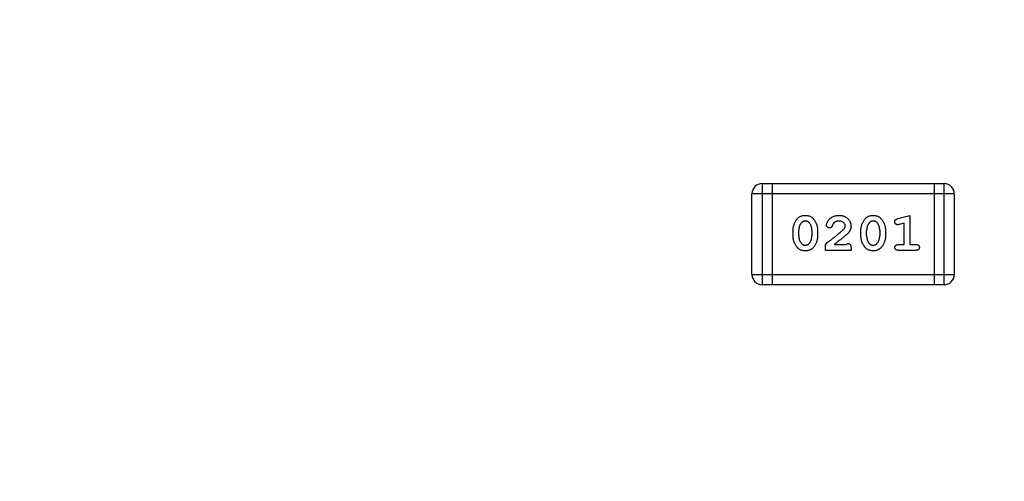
# Model space of a CAD drawing. Header units: millimetres. Extents: x 525 to 788, y 277 to 384.
# Tile 102 of 130: x 748.49 to 751.46, y 315.51 to 316.9. Entities that reach past the tile are written whole.
import ezdxf

# ---------------------------------------------------------------- set-up
doc = ezdxf.new("R2010")
doc.units = ezdxf.units.MM
doc.header["$LTSCALE"] = 5
doc.layers.get('0').update_dxf_attribs({"linetype": 'CONTINUOUS'})

msp = doc.modelspace()

# ---------------------------------------------------------------- linework, layer by layer
at = {"linetype": 'Continuous'}
for p, q in [((750.7295, 316.4068), (751.2782, 316.4068)), ((750.7295, 316.4068), (750.7295, 316.102)), ((750.76, 316.4068), (750.76, 316.102)), ((751.2477, 316.4068), (751.2477, 316.102)), ((751.2782, 316.102), (751.2782, 316.4068)), ((751.3086, 316.3763), (750.699, 316.3763)), ((750.699, 316.1324), (750.699, 316.3763)), ((751.3086, 316.3763), (751.3086, 316.1324)), ((751.1387, 316.3011), (751.1753, 316.311)), ((751.1753, 316.311), (751.1753, 316.2229)), ((751.158, 316.2879), (751.143, 316.2837)), ((751.158, 316.2229), (751.158, 316.2879)), ((750.8229, 316.2486), (750.8229, 316.2664)), ((750.8402, 316.2489), (750.8402, 316.2661)), ((750.8796, 316.2661), (750.8796, 316.2489)), ((750.8969, 316.2664), (750.8969, 316.2486)), ((751.0274, 316.2486), (751.0274, 316.2664)), ((751.0447, 316.2489), (751.0447, 316.2661)), ((751.0841, 316.2661), (751.0841, 316.2489)), ((751.1014, 316.2664), (751.1014, 316.2486)), ((750.9205, 316.2056), (750.9205, 316.2245)), ((750.9472, 316.2229), (750.9834, 316.2229)), ((750.9975, 316.2135), (750.9975, 316.2056)), ((751.1407, 316.2229), (751.158, 316.2229)), ((751.1753, 316.2229), (751.1926, 316.2229)), ((750.9975, 316.2056), (750.9205, 316.2056)), ((751.1926, 316.2056), (751.1407, 316.2056)), ((750.699, 316.1324), (751.3086, 316.1324)), ((751.2782, 316.102), (750.7295, 316.102))]:
    msp.add_line(p, q, dxfattribs=at)
for centre, radius, start, end in [((732.3971, 324.423), 35.9, 323.58286, 216.35846), ((750.7295, 316.3763), 0.0305, 90, 180), ((751.2782, 316.3763), 0.0305, 0, 90), ((750.7295, 316.1324), 0.0305, 180, 270), ((751.2782, 316.1324), 0.0305, 270, 0)]:
    msp.add_arc(centre, radius, start, end, dxfattribs=at)
for points, knots in [([(750.8229, 316.2664), (750.8229, 316.2677), (750.823, 316.2703), (750.8235, 316.2742), (750.8242, 316.278), (750.8253, 316.2818), (750.8266, 316.2856), (750.8283, 316.2893), (750.8302, 316.2929), (750.8324, 316.2965), (750.8348, 316.2999), (750.8376, 316.3029), (750.8407, 316.3054), (750.844, 316.3075), (750.8476, 316.309), (750.8514, 316.3102), (750.8555, 316.3109), (750.8583, 316.311), (750.8597, 316.311)], [0, 0, 0, 0, 0.060765, 0.121115, 0.181408, 0.242837, 0.30444, 0.367528, 0.431756, 0.498106, 0.563641, 0.626589, 0.687369, 0.747241, 0.80742, 0.869166, 0.93308, 1, 1, 1, 1]), ([(750.8597, 316.311), (750.8614, 316.3109), (750.8645, 316.3108), (750.8691, 316.3101), (750.8732, 316.3087), (750.8764, 316.3071), (750.8788, 316.3056), (750.8805, 316.3041), (750.8822, 316.3025), (750.8839, 316.3006), (750.8856, 316.2985), (750.8872, 316.2962), (750.8889, 316.2937), (750.8905, 316.2909), (750.892, 316.2881), (750.8933, 316.2851), (750.8944, 316.2821), (750.8953, 316.279), (750.896, 316.2759), (750.8965, 316.2728), (750.8968, 316.2696), (750.8968, 316.2675), (750.8969, 316.2664)], [0, 0, 0, 0, 0.075814, 0.146482, 0.213608, 0.277912, 0.310829, 0.345167, 0.382026, 0.420793, 0.462199, 0.50664, 0.553174, 0.602953, 0.653483, 0.703732, 0.753196, 0.80242, 0.851518, 0.900484, 0.950145, 1, 1, 1, 1]), ([(750.9236, 316.2817), (750.9237, 316.2826), (750.9238, 316.2845), (750.9248, 316.2875), (750.9262, 316.2909), (750.9282, 316.2944), (750.9307, 316.298), (750.9338, 316.3012), (750.9375, 316.3041), (750.9416, 316.3065), (750.9461, 316.3085), (750.9509, 316.31), (750.9558, 316.3108), (750.9592, 316.3109), (750.9609, 316.311)], [0, 0, 0, 0, 0.05198, 0.112599, 0.181812, 0.262014, 0.347645, 0.433803, 0.522565, 0.615648, 0.710944, 0.806017, 0.901714, 1, 1, 1, 1]), ([(750.9609, 316.311), (750.9622, 316.311), (750.9648, 316.3109), (750.9685, 316.3105), (750.9721, 316.3097), (750.9755, 316.3087), (750.9787, 316.3073), (750.9818, 316.3057), (750.9846, 316.3037), (750.9873, 316.3015), (750.9897, 316.299), (750.9918, 316.2964), (750.9936, 316.2937), (750.995, 316.2909), (750.9961, 316.2879), (750.997, 316.2848), (750.9974, 316.2815), (750.9975, 316.2793), (750.9975, 316.2782)], [0, 0, 0, 0, 0.071698, 0.140683, 0.207081, 0.271675, 0.334884, 0.397604, 0.460704, 0.523944, 0.586642, 0.647136, 0.706007, 0.763885, 0.821852, 0.879744, 0.939019, 1, 1, 1, 1]), ([(751.0274, 316.2664), (751.0275, 316.2677), (751.0275, 316.2703), (751.028, 316.2742), (751.0287, 316.278), (751.0298, 316.2818), (751.0311, 316.2856), (751.0328, 316.2893), (751.0347, 316.2929), (751.0369, 316.2965), (751.0393, 316.2999), (751.0421, 316.3029), (751.0452, 316.3054), (751.0485, 316.3075), (751.0521, 316.309), (751.0559, 316.3102), (751.06, 316.3109), (751.0628, 316.311), (751.0642, 316.311)], [0, 0, 0, 0, 0.060765, 0.121115, 0.181408, 0.242837, 0.30444, 0.367528, 0.431756, 0.498106, 0.563641, 0.626589, 0.687369, 0.747241, 0.80742, 0.869166, 0.93308, 1, 1, 1, 1]), ([(751.0642, 316.311), (751.0659, 316.3109), (751.069, 316.3108), (751.0736, 316.3101), (751.0777, 316.3087), (751.0809, 316.3071), (751.0833, 316.3056), (751.085, 316.3041), (751.0867, 316.3025), (751.0884, 316.3006), (751.0901, 316.2985), (751.0918, 316.2962), (751.0934, 316.2937), (751.095, 316.2909), (751.0965, 316.2881), (751.0978, 316.2851), (751.0989, 316.2821), (751.0998, 316.279), (751.1005, 316.2759), (751.101, 316.2728), (751.1013, 316.2696), (751.1014, 316.2675), (751.1014, 316.2664)], [0, 0, 0, 0, 0.075814, 0.146482, 0.213608, 0.277912, 0.310829, 0.345167, 0.382026, 0.420793, 0.462199, 0.50664, 0.553174, 0.602953, 0.653483, 0.703732, 0.753196, 0.80242, 0.851518, 0.900484, 0.950145, 1, 1, 1, 1]), ([(751.1297, 316.2919), (751.1297, 316.2925), (751.1297, 316.2936), (751.1301, 316.2951), (751.1306, 316.2964), (751.1314, 316.2976), (751.1326, 316.2986), (751.1342, 316.2995), (751.1363, 316.3004), (751.1379, 316.3009), (751.1387, 316.3011)], [0, 0, 0, 0, 0.117975, 0.226369, 0.325756, 0.420396, 0.524672, 0.655073, 0.812679, 1, 1, 1, 1]), ([(750.8475, 316.2879), (750.8469, 316.2871), (750.8457, 316.2857), (750.8443, 316.2832), (750.843, 316.2807), (750.842, 316.278), (750.8412, 316.2752), (750.8406, 316.2723), (750.8403, 316.2692), (750.8403, 316.2672), (750.8402, 316.2661)], [0, 0, 0, 0, 0.120655, 0.241215, 0.360863, 0.482064, 0.606581, 0.733743, 0.864554, 1, 1, 1, 1]), ([(750.8598, 316.2937), (750.8592, 316.2937), (750.858, 316.2936), (750.8562, 316.2934), (750.8545, 316.2929), (750.853, 316.2923), (750.8514, 316.2915), (750.85, 316.2904), (750.8487, 316.2893), (750.8479, 316.2883), (750.8475, 316.2879)], [0, 0, 0, 0, 0.130594, 0.257239, 0.379548, 0.501275, 0.621867, 0.743954, 0.86958, 1, 1, 1, 1]), ([(750.872, 316.2884), (750.8716, 316.2888), (750.8709, 316.2897), (750.8696, 316.2907), (750.8683, 316.2917), (750.8668, 316.2924), (750.8652, 316.293), (750.8635, 316.2934), (750.8617, 316.2937), (750.8605, 316.2937), (750.8598, 316.2937)], [0, 0, 0, 0, 0.121774, 0.242501, 0.36131, 0.479943, 0.602453, 0.729823, 0.861885, 1, 1, 1, 1]), ([(750.8796, 316.2661), (750.8795, 316.2672), (750.8795, 316.2692), (750.8791, 316.2723), (750.8786, 316.2752), (750.8777, 316.2781), (750.8767, 316.2808), (750.8753, 316.2835), (750.8738, 316.286), (750.8726, 316.2876), (750.872, 316.2884)], [0, 0, 0, 0, 0.131151, 0.257896, 0.383189, 0.505968, 0.628799, 0.751052, 0.874669, 1, 1, 1, 1]), ([(750.9205, 316.2245), (750.9223, 316.2259), (750.9259, 316.2287), (750.9312, 316.2328), (750.9362, 316.2366), (750.9409, 316.2403), (750.9453, 316.2438), (750.9494, 316.2471), (750.9533, 316.2502), (750.9569, 316.2531), (750.9602, 316.2558), (750.9632, 316.2583), (750.9659, 316.2607), (750.9684, 316.2628), (750.9706, 316.2647), (750.9725, 316.2665), (750.9741, 316.268), (750.975, 316.269), (750.9755, 316.2695)], [0, 0, 0, 0, 0.098607, 0.192241, 0.281174, 0.365408, 0.444671, 0.518965, 0.588561, 0.653679, 0.713615, 0.768858, 0.819369, 0.865194, 0.905848, 0.942058, 0.973353, 1, 1, 1, 1]), ([(750.9324, 316.2732), (750.9318, 316.2733), (750.9307, 316.2733), (750.9291, 316.2738), (750.9275, 316.2746), (750.9262, 316.2757), (750.9251, 316.277), (750.9242, 316.2785), (750.9237, 316.28), (750.9236, 316.2811), (750.9236, 316.2817)], [0, 0, 0, 0, 0.129747, 0.253584, 0.379018, 0.509834, 0.639005, 0.760517, 0.879144, 1, 1, 1, 1]), ([(750.9409, 316.2798), (750.9407, 316.2792), (750.9403, 316.2782), (750.9395, 316.2768), (750.9387, 316.2756), (750.9376, 316.2747), (750.9365, 316.274), (750.9352, 316.2736), (750.9339, 316.2733), (750.9329, 316.2733), (750.9324, 316.2732)], [0, 0, 0, 0, 0.152978, 0.288531, 0.413908, 0.529457, 0.640594, 0.753869, 0.872653, 1, 1, 1, 1]), ([(750.9459, 316.2883), (750.9454, 316.2878), (750.9443, 316.2867), (750.943, 316.2847), (750.9418, 316.2824), (750.9412, 316.2807), (750.9409, 316.2798)], [0, 0, 0, 0, 0.218633, 0.455815, 0.714482, 1, 1, 1, 1]), ([(750.9607, 316.2937), (750.96, 316.2937), (750.9586, 316.2937), (750.9565, 316.2934), (750.9545, 316.293), (750.9526, 316.2924), (750.9507, 316.2916), (750.949, 316.2907), (750.9474, 316.2896), (750.9464, 316.2887), (750.9459, 316.2883)], [0, 0, 0, 0, 0.135186, 0.265299, 0.392428, 0.514867, 0.636664, 0.756861, 0.878127, 1, 1, 1, 1]), ([(750.9802, 316.2792), (750.9802, 316.2801), (750.98, 316.282), (750.979, 316.2847), (750.9772, 316.2871), (750.9749, 316.2894), (750.972, 316.2913), (750.9687, 316.2927), (750.9648, 316.2936), (750.9622, 316.2936), (750.9607, 316.2937)], [0, 0, 0, 0, 0.10389, 0.208117, 0.317701, 0.439, 0.5673, 0.700652, 0.843656, 1, 1, 1, 1]), ([(750.9755, 316.2695), (750.9762, 316.2703), (750.9775, 316.2718), (750.9791, 316.2743), (750.9801, 316.2767), (750.9802, 316.2784), (750.9802, 316.2792)], [0, 0, 0, 0, 0.29683, 0.557191, 0.787164, 1, 1, 1, 1]), ([(750.9975, 316.2782), (750.9975, 316.2771), (750.9975, 316.2749), (750.9969, 316.2716), (750.996, 316.2684), (750.9949, 316.2658), (750.9938, 316.2638), (750.9927, 316.2622), (750.9913, 316.2604), (750.9897, 316.2585), (750.9878, 316.2565), (750.9857, 316.2544), (750.9834, 316.2522), (750.9817, 316.2507), (750.9808, 316.2499)], [0, 0, 0, 0, 0.099468, 0.19651, 0.292424, 0.388554, 0.439455, 0.497554, 0.562776, 0.634765, 0.714721, 0.802272, 0.896998, 1, 1, 1, 1]), ([(751.052, 316.2879), (751.0514, 316.2871), (751.0502, 316.2857), (751.0488, 316.2832), (751.0475, 316.2807), (751.0465, 316.278), (751.0457, 316.2752), (751.0451, 316.2723), (751.0448, 316.2692), (751.0448, 316.2672), (751.0447, 316.2661)], [0, 0, 0, 0, 0.120655, 0.241215, 0.360863, 0.482064, 0.606581, 0.733743, 0.864554, 1, 1, 1, 1]), ([(751.0644, 316.2937), (751.0637, 316.2937), (751.0625, 316.2936), (751.0608, 316.2934), (751.0591, 316.2929), (751.0575, 316.2923), (751.0559, 316.2915), (751.0545, 316.2904), (751.0532, 316.2893), (751.0524, 316.2883), (751.052, 316.2879)], [0, 0, 0, 0, 0.130594, 0.257239, 0.379548, 0.501275, 0.621867, 0.743954, 0.86958, 1, 1, 1, 1]), ([(751.0765, 316.2884), (751.0761, 316.2888), (751.0754, 316.2897), (751.0741, 316.2907), (751.0728, 316.2917), (751.0713, 316.2924), (751.0697, 316.293), (751.068, 316.2934), (751.0662, 316.2937), (751.065, 316.2937), (751.0644, 316.2937)], [0, 0, 0, 0, 0.121774, 0.242501, 0.36131, 0.479943, 0.602453, 0.729823, 0.861885, 1, 1, 1, 1]), ([(751.0841, 316.2661), (751.084, 316.2672), (751.084, 316.2692), (751.0836, 316.2723), (751.0831, 316.2752), (751.0822, 316.2781), (751.0812, 316.2808), (751.0798, 316.2835), (751.0783, 316.286), (751.0771, 316.2876), (751.0765, 316.2884)], [0, 0, 0, 0, 0.131151, 0.257896, 0.383189, 0.505968, 0.628799, 0.751052, 0.874669, 1, 1, 1, 1]), ([(751.1376, 316.2827), (751.1371, 316.2827), (751.136, 316.2828), (751.1345, 316.2833), (751.1332, 316.2842), (751.132, 316.2853), (751.1309, 316.2867), (751.1302, 316.2884), (751.1298, 316.2901), (751.1297, 316.2913), (751.1297, 316.2919)], [0, 0, 0, 0, 0.115419, 0.228853, 0.345045, 0.47125, 0.60164, 0.72958, 0.861185, 1, 1, 1, 1]), ([(751.143, 316.2837), (751.1424, 316.2836), (751.1414, 316.2833), (751.1399, 316.283), (751.1387, 316.2827), (751.1379, 316.2827), (751.1376, 316.2827)], [0, 0, 0, 0, 0.317695, 0.586856, 0.816849, 1, 1, 1, 1]), ([(750.86, 316.204), (750.8583, 316.2041), (750.8551, 316.2042), (750.8506, 316.205), (750.8464, 316.2063), (750.8432, 316.2079), (750.8408, 316.2095), (750.8391, 316.2109), (750.8374, 316.2126), (750.8357, 316.2145), (750.8341, 316.2166), (750.8324, 316.2189), (750.8308, 316.2214), (750.8292, 316.2242), (750.8277, 316.227), (750.8265, 316.23), (750.8253, 316.233), (750.8245, 316.236), (750.8238, 316.2391), (750.8233, 316.2423), (750.823, 316.2454), (750.8229, 316.2476), (750.8229, 316.2486)], [0, 0, 0, 0, 0.076241, 0.14777, 0.214938, 0.279794, 0.312415, 0.347311, 0.383919, 0.422991, 0.464187, 0.508125, 0.554688, 0.604308, 0.654695, 0.704824, 0.753962, 0.80311, 0.851868, 0.90118, 0.950114, 1, 1, 1, 1]), ([(750.8402, 316.2489), (750.8403, 316.2479), (750.8403, 316.2458), (750.8406, 316.2427), (750.8413, 316.2398), (750.8421, 316.2369), (750.8432, 316.2342), (750.8445, 316.2315), (750.846, 316.229), (750.8473, 316.2274), (750.8479, 316.2266)], [0, 0, 0, 0, 0.130956, 0.258528, 0.38384, 0.507417, 0.629111, 0.751639, 0.875073, 1, 1, 1, 1]), ([(750.8969, 316.2486), (750.8968, 316.2473), (750.8968, 316.2447), (750.8963, 316.2408), (750.8955, 316.237), (750.8945, 316.2332), (750.8932, 316.2294), (750.8915, 316.2257), (750.8895, 316.222), (750.8874, 316.2184), (750.8849, 316.215), (750.8821, 316.2121), (750.8791, 316.2096), (750.8757, 316.2076), (750.8722, 316.206), (750.8683, 316.2048), (750.8642, 316.2041), (750.8614, 316.2041), (750.86, 316.204)], [0, 0, 0, 0, 0.060689, 0.121343, 0.182007, 0.242891, 0.304904, 0.367913, 0.432239, 0.498506, 0.563959, 0.626551, 0.687255, 0.747176, 0.80728, 0.868949, 0.932783, 1, 1, 1, 1]), ([(750.8723, 316.2271), (750.8729, 316.2279), (750.874, 316.2294), (750.8755, 316.2318), (750.8768, 316.2343), (750.8778, 316.237), (750.8786, 316.2398), (750.8792, 316.2427), (750.8795, 316.2458), (750.8795, 316.2478), (750.8796, 316.2489)], [0, 0, 0, 0, 0.120659, 0.241221, 0.360872, 0.483058, 0.606571, 0.733737, 0.864551, 1, 1, 1, 1]), ([(750.9808, 316.2499), (750.98, 316.2492), (750.9782, 316.2477), (750.9753, 316.2453), (750.9719, 316.2424), (750.9679, 316.2393), (750.9635, 316.2357), (750.9585, 316.2318), (750.953, 316.2274), (750.9492, 316.2245), (750.9472, 316.2229)], [0, 0, 0, 0, 0.073588, 0.162207, 0.26506, 0.382236, 0.515259, 0.662174, 0.823338, 1, 1, 1, 1]), ([(751.0645, 316.204), (751.0628, 316.2041), (751.0596, 316.2042), (751.0551, 316.205), (751.0509, 316.2063), (751.0477, 316.2079), (751.0453, 316.2095), (751.0436, 316.2109), (751.0419, 316.2126), (751.0402, 316.2145), (751.0386, 316.2166), (751.0369, 316.2189), (751.0353, 316.2214), (751.0337, 316.2242), (751.0322, 316.227), (751.031, 316.23), (751.0298, 316.233), (751.029, 316.236), (751.0283, 316.2391), (751.0278, 316.2423), (751.0275, 316.2454), (751.0275, 316.2476), (751.0274, 316.2486)], [0, 0, 0, 0, 0.076241, 0.14777, 0.214938, 0.279794, 0.312415, 0.347311, 0.383919, 0.422991, 0.464187, 0.508125, 0.554688, 0.604308, 0.654695, 0.704824, 0.753962, 0.80311, 0.851868, 0.90118, 0.950114, 1, 1, 1, 1]), ([(751.0447, 316.2489), (751.0448, 316.2479), (751.0448, 316.2458), (751.0452, 316.2427), (751.0458, 316.2398), (751.0466, 316.2369), (751.0477, 316.2342), (751.049, 316.2315), (751.0505, 316.229), (751.0518, 316.2274), (751.0524, 316.2266)], [0, 0, 0, 0, 0.130956, 0.258528, 0.38384, 0.507417, 0.629111, 0.751639, 0.875073, 1, 1, 1, 1]), ([(751.1014, 316.2486), (751.1013, 316.2473), (751.1013, 316.2447), (751.1008, 316.2408), (751.1001, 316.237), (751.099, 316.2332), (751.0977, 316.2294), (751.096, 316.2257), (751.0941, 316.222), (751.0919, 316.2184), (751.0894, 316.215), (751.0866, 316.2121), (751.0836, 316.2096), (751.0802, 316.2076), (751.0767, 316.206), (751.0728, 316.2048), (751.0687, 316.2041), (751.0659, 316.2041), (751.0645, 316.204)], [0, 0, 0, 0, 0.060689, 0.121343, 0.182007, 0.242891, 0.304904, 0.367913, 0.432239, 0.498506, 0.563959, 0.626551, 0.687255, 0.747176, 0.80728, 0.868949, 0.932783, 1, 1, 1, 1]), ([(751.0768, 316.2271), (751.0774, 316.2279), (751.0786, 316.2294), (751.08, 316.2318), (751.0813, 316.2343), (751.0823, 316.237), (751.0831, 316.2398), (751.0837, 316.2427), (751.084, 316.2458), (751.084, 316.2478), (751.0841, 316.2489)], [0, 0, 0, 0, 0.120659, 0.241221, 0.360872, 0.483058, 0.606571, 0.733737, 0.864551, 1, 1, 1, 1]), ([(750.8479, 316.2266), (750.8482, 316.2262), (750.849, 316.2254), (750.8502, 316.2243), (750.8516, 316.2234), (750.853, 316.2226), (750.8546, 316.222), (750.8563, 316.2216), (750.8581, 316.2214), (750.8594, 316.2213), (750.86, 316.2213)], [0, 0, 0, 0, 0.12172, 0.241043, 0.3598, 0.478381, 0.600838, 0.728151, 0.860156, 1, 1, 1, 1]), ([(750.86, 316.2213), (750.8606, 316.2213), (750.8618, 316.2214), (750.8636, 316.2217), (750.8653, 316.2221), (750.8669, 316.2227), (750.8684, 316.2236), (750.8698, 316.2246), (750.8711, 316.2258), (750.8719, 316.2267), (750.8723, 316.2271)], [0, 0, 0, 0, 0.131209, 0.256723, 0.37792, 0.50022, 0.619846, 0.74393, 0.870147, 1, 1, 1, 1]), ([(750.9834, 316.2229), (750.9838, 316.2234), (750.9847, 316.2243), (750.9861, 316.2253), (750.9875, 316.2259), (750.9884, 316.226), (750.9889, 316.226)], [0, 0, 0, 0, 0.304403, 0.567319, 0.79389, 1, 1, 1, 1]), ([(750.9889, 316.226), (750.9895, 316.226), (750.9907, 316.226), (750.9925, 316.2254), (750.994, 316.2245), (750.9953, 316.2232), (750.9964, 316.2215), (750.997, 316.2192), (750.9975, 316.2165), (750.9975, 316.2145), (750.9975, 316.2135)], [0, 0, 0, 0, 0.109555, 0.210825, 0.309971, 0.413176, 0.526426, 0.65906, 0.8156, 1, 1, 1, 1]), ([(751.0524, 316.2266), (751.0528, 316.2262), (751.0535, 316.2254), (751.0547, 316.2243), (751.0561, 316.2234), (751.0575, 316.2226), (751.0591, 316.222), (751.0608, 316.2216), (751.0626, 316.2214), (751.0639, 316.2213), (751.0645, 316.2213)], [0, 0, 0, 0, 0.12172, 0.241043, 0.3598, 0.478381, 0.600838, 0.728151, 0.860156, 1, 1, 1, 1]), ([(751.0645, 316.2213), (751.0651, 316.2213), (751.0663, 316.2214), (751.0681, 316.2217), (751.0698, 316.2221), (751.0714, 316.2227), (751.0729, 316.2236), (751.0743, 316.2246), (751.0756, 316.2258), (751.0764, 316.2267), (751.0768, 316.2271)], [0, 0, 0, 0, 0.131209, 0.256723, 0.37792, 0.50022, 0.619846, 0.74393, 0.870147, 1, 1, 1, 1]), ([(751.1297, 316.2142), (751.1297, 316.2149), (751.1298, 316.216), (751.1303, 316.2177), (751.1311, 316.2192), (751.1323, 316.2206), (751.1338, 316.2216), (751.1358, 316.2224), (751.1381, 316.2228), (751.1398, 316.2229), (751.1407, 316.2229)], [0, 0, 0, 0, 0.115142, 0.223454, 0.328172, 0.436882, 0.553761, 0.682342, 0.830898, 1, 1, 1, 1]), ([(751.1407, 316.2056), (751.1398, 316.2056), (751.1381, 316.2057), (751.1358, 316.2061), (751.1338, 316.2068), (751.1323, 316.2079), (751.1311, 316.2093), (751.1303, 316.2108), (751.1298, 316.2125), (751.1297, 316.2136), (751.1297, 316.2142)], [0, 0, 0, 0, 0.16897, 0.317409, 0.445319, 0.562107, 0.670731, 0.776722, 0.884949, 1, 1, 1, 1]), ([(751.1926, 316.2229), (751.1935, 316.2229), (751.1952, 316.2228), (751.1975, 316.2224), (751.1995, 316.2216), (751.201, 316.2205), (751.2022, 316.2192), (751.203, 316.2177), (751.2035, 316.216), (751.2036, 316.2149), (751.2036, 316.2142)], [0, 0, 0, 0, 0.169144, 0.317737, 0.446349, 0.561988, 0.671746, 0.776491, 0.88483, 1, 1, 1, 1]), ([(751.2036, 316.2142), (751.2036, 316.2136), (751.2035, 316.2125), (751.203, 316.2108), (751.2022, 316.2093), (751.201, 316.2079), (751.1995, 316.2068), (751.1975, 316.2061), (751.1952, 316.2057), (751.1935, 316.2056), (751.1926, 316.2056)], [0, 0, 0, 0, 0.11508, 0.223334, 0.32935, 0.439023, 0.554571, 0.682512, 0.830988, 1, 1, 1, 1])]:
    msp.add_open_spline(points, degree=3, knots=knots, dxfattribs=at)

doc.saveas('drawing.dxf')
